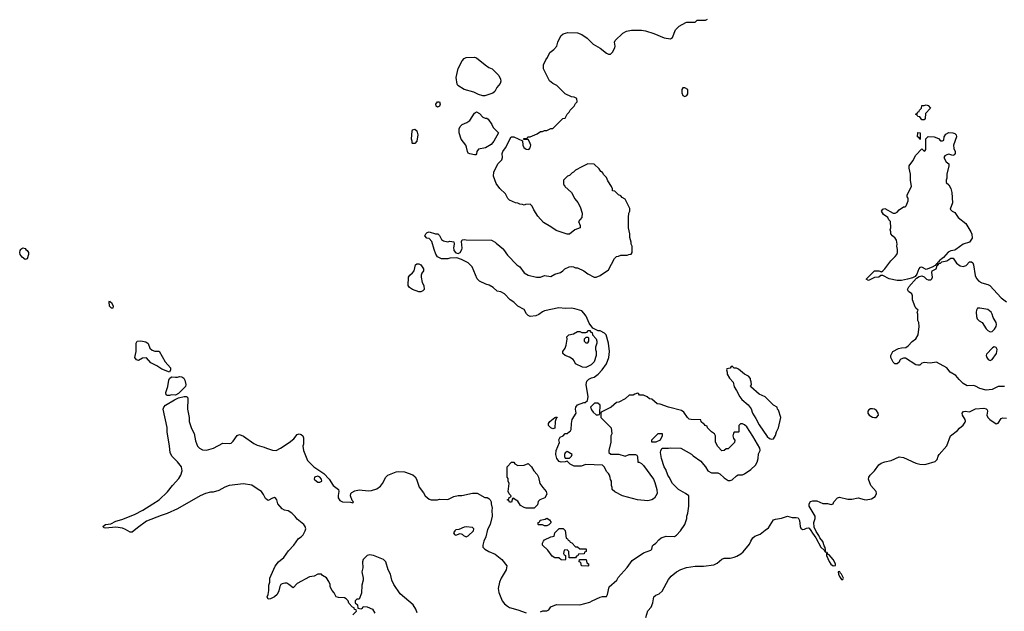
# Model space of a CAD drawing. Header units: inches. Extents: x 1861287 to 2052918, y 204622 to 437896.
# Tile 198 of 215: x 2022498 to 2032049, y 356488 to 362228. Entities that reach past the tile are written whole.
import ezdxf

# ---------------------------------------------------------------- set-up
doc = ezdxf.new("R2010")
doc.units = ezdxf.units.IN
doc.header["$MEASUREMENT"] = 0
for name, color, linetype in [('C0325', 7, 'Continuous'), ('C0326', 7, 'Continuous'), ('C0335', 7, 'Continuous'), ('C0336', 7, 'Continuous')]:
    doc.layers.add(name, color=color, linetype=linetype)

msp = doc.modelspace()

# ---------------------------------------------------------------- linework, layer by layer
at = {"layer": 'C0325', "color": 5}
for points, elevation in [([(2022558.8, 360000), (2022570.8, 359990), (2022584, 359970), (2022584.9, 359950), (2022570, 359909.4), (2022550, 359902), (2022522.6, 359922.6), (2022502, 359950), (2022498.4, 359970), (2022502.9, 359990), (2022508.4, 360000)], 140), ([(2027550, 356482), (2027572.7, 356492.7), (2027610, 356494), (2027630, 356502), (2027650, 356531.3), (2027704.7, 356555.3), (2027930, 356551), (2028030, 356578), (2028050, 356591.3), (2028130, 356626), (2028150, 356631), (2028190, 356631.3), (2028201.2, 356650), (2028214.6, 356725.4), (2028289.2, 356790), (2028304.2, 356815.8), (2028390, 356914), (2028440, 356980), (2028550, 357057.1), (2028618.7, 357081.3), (2028629.5, 357090), (2028637.6, 357122.4), (2028645.8, 357134.2), (2028670, 357148.5), (2028696.6, 357183.4), (2028719.7, 357200.2), (2028770, 357216), (2028850, 357214), (2028870, 357226.8), (2028909.2, 357270), (2028948.7, 357330), (2028968, 357390), (2028968, 357410), (2028980.4, 357439.6), (2028988.7, 357510), (2028987.3, 357607.3), (2028958, 357630), (2028890, 357668.7), (2028829.4, 357729.4), (2028799, 357790), (2028784, 357810), (2028764.7, 357864.7), (2028748.7, 357890), (2028724, 357970), (2028715.3, 358030), (2028718, 358050), (2028729.1, 358070.9), (2028790, 358071), (2028810, 358076), (2028910, 358071), (2029013.7, 358013.7), (2029030, 357998), (2029106.4, 357946.4), (2029130, 357912), (2029152, 357890), (2029171.6, 357851.6), (2029210, 357832), (2029270, 357832), (2029290, 357822), (2029330, 357782), (2029370, 357758), (2029390, 357758), (2029410, 357764.7), (2029450, 357802), (2029468.8, 357811.1), (2029508.4, 357811.6), (2029530, 357822), (2029590, 357864.7), (2029634.6, 357905.4), (2029650, 357934), (2029662, 357970), (2029663.1, 358016.9), (2029682, 358050), (2029677.2, 358070), (2029610, 358188), (2029550, 358278), (2029530, 358298), (2029510, 358306), (2029490, 358306), (2029474, 358290), (2029474, 358230), (2029470, 358226), (2029430, 358226), (2029423.6, 358216.4), (2029414, 358190), (2029423.6, 358163.6), (2029434, 358150), (2029432.7, 358127.3), (2029370, 358066), (2029350, 358066), (2029331.6, 358048.4), (2029310, 358046), (2029268.8, 358088.9), (2029246, 358130), (2029246, 358190), (2029238, 358210), (2029208.8, 358228.9), (2029168.8, 358268.9), (2029166, 358286), (2029146, 358290), (2029142, 358302), (2029130, 358306), (2029110, 358326), (2029106, 358346), (2029010, 358349.2), (2028993.6, 358353.6), (2028975.3, 358370), (2028940.2, 358420.2), (2028916.5, 358436.5), (2028790, 358468.7), (2028710, 358498), (2028680.4, 358500.4), (2028630, 358546), (2028608.4, 358548.4), (2028586, 358570), (2028550, 358586), (2028510, 358586), (2028502, 358602), (2028490, 358606), (2028463.6, 358596.4), (2028450, 358586), (2028410, 358586), (2028371.6, 358548.4), (2028310, 358518), (2028286.4, 358513.6), (2028234, 358470), (2028138, 358422), (2028134, 358410), (2028134, 358370), (2028234, 358270), (2028242, 358210), (2028232, 358190), (2028231.3, 358130), (2028212, 358050), (2028214, 358030), (2028232.7, 358012.7), (2028308.4, 358011.6), (2028370, 357992), (2028410, 358011.3), (2028470, 358011.3), (2028483.6, 358003.6), (2028492, 357990), (2028494, 357934), (2028506, 357934), (2028530, 357922), (2028550, 357902), (2028644.7, 357770), (2028658, 357738), (2028678, 357670), (2028681, 357630), (2028654.4, 357585.6), (2028630, 357569), (2028590, 357559), (2028490, 357569), (2028346, 357610), (2028270, 357646), (2028246, 357670), (2028246, 357690), (2028238, 357710), (2028238, 357750), (2028228.4, 357768.4), (2028227.3, 357787.3), (2028218, 357810), (2028210, 357826), (2028190, 357846), (2028170, 357886), (2028150, 357906), (2027990, 357913.2), (2027943.6, 357896.4), (2027876.4, 357896.4), (2027836.4, 357916.4), (2027810, 357946), (2027790, 357938), (2027750, 357935.3), (2027730, 357942), (2027708.7, 357970), (2027698, 358010), (2027702, 358050), (2027734.6, 358125.4), (2027728.8, 358151.1), (2027742, 358178), (2027770, 358192), (2027790, 358212), (2027810, 358214), (2027830, 358234), (2027842, 358238), (2027848, 358252), (2027849.4, 358309.4), (2027857, 358350), (2027896, 358410), (2027889.4, 358450), (2027892.7, 358470), (2027910, 358490.5), (2027970, 358514), (2027984.7, 358515.3), (2028005.6, 358534.4), (2028012.7, 358570), (2027993.2, 358690), (2028000.2, 358719.8), (2028019, 358741), (2028045.2, 358754.8), (2028070, 358761), (2028108.7, 358790), (2028148.7, 358830), (2028189, 358890), (2028213.2, 358950), (2028219, 359010), (2028208.4, 359088.4), (2028188, 359170), (2028170, 359188), (2028130, 359208), (2028108.4, 359208.4), (2028056.4, 359236.4), (2028022.7, 359282.7), (2027992.1, 359352.1), (2027970, 359382), (2027950, 359402), (2027883.2, 359423.2), (2027850, 359429.2), (2027790, 359426), (2027727.5, 359432.5), (2027590, 359402), (2027570, 359394), (2027533.4, 359366.6), (2027504.5, 359355.5), (2027450, 359349.2), (2027430, 359359), (2027412.9, 359372.9), (2027390, 359415.3), (2027330, 359448.7), (2027290, 359488.7), (2027255.3, 359510), (2027202, 359570), (2027166.6, 359586.6), (2027130, 359594), (2027090, 359628.7), (2027052.9, 359652.9), (2027021.2, 359661.2), (2026958, 359690), (2026935.3, 359715.3), (2026888, 359830), (2026850, 359868), (2026783.1, 359903.1), (2026738, 359918), (2026670, 359915.3), (2026650, 359909), (2026590, 359909), (2026550, 359928), (2026534.8, 359954.8), (2026520.1, 360000)], 140), ([(2026709.1, 360000), (2026710.6, 359990), (2026730, 359964.7), (2026750, 359958.8), (2026772, 359968), (2026785.4, 360000)], 140), ([(2027191.3, 360000), (2027230, 359942), (2027322, 359850), (2027350.7, 359830.7), (2027390.7, 359770.7), (2027430, 359751), (2027510, 359731), (2027550, 359731.3), (2027590, 359744.7), (2027650, 359738), (2027690, 359758), (2027743.1, 359776.9), (2027766, 359790), (2027786, 359810), (2027828.4, 359831.6), (2027850, 359834), (2027871.6, 359831.6), (2027890, 359822), (2027910, 359822), (2027970, 359792), (2028010, 359761), (2028070, 359731.3), (2028090, 359731.3), (2028130, 359744.7), (2028210, 359802), (2028268.4, 359911.6), (2028288.4, 359931.6), (2028307.3, 359932.7), (2028330, 359942), (2028390, 359942), (2028408.4, 359951.6), (2028430, 359954), (2028438, 359970), (2028438, 360000)], 140), ([(2025730, 356454), (2025766, 356490), (2025762, 356502), (2025747.3, 356507.3), (2025742, 356522), (2025727.3, 356527.3), (2025690, 356566), (2025686, 356590), (2025666, 356610), (2025650, 356618), (2025590, 356622), (2025569.2, 356629.2), (2025548.8, 356668.9), (2025528, 356690), (2025510, 356726), (2025508.7, 356750), (2025498, 356778), (2025472.9, 356812.9), (2025436.4, 356836.4), (2025427.3, 356847.3), (2025390, 356848), (2025354, 356830), (2025310, 356822), (2025190, 356759), (2025150, 356715.3), (2025109.4, 356750), (2025090, 356760.5), (2025070, 356761.3), (2025045.1, 356754.9), (2025032.5, 356747.5), (2025020.7, 356730), (2025013.2, 356686.8), (2024996, 356650), (2024971.3, 356630), (2024930, 356608.7), (2024907.3, 356607.3), (2024898, 356630), (2024908, 356650), (2024915.3, 356690), (2024916.4, 356743.6), (2024926, 356770), (2024926, 356810), (2024974.9, 356925.1), (2025010, 356967.3), (2025061.2, 357010), (2025105.8, 357074.2), (2025159, 357130), (2025204.1, 357195.9), (2025229.3, 357210.7), (2025249.3, 357230.7), (2025269, 357270), (2025273.2, 357290), (2025269, 357310), (2025255.3, 357330), (2025190, 357381.2), (2025169.6, 357409.6), (2025139.1, 357439.1), (2025102.4, 357462.4), (2025068, 357470), (2025042.9, 357482.9), (2025000.9, 357530), (2024991.2, 357571.2), (2024982.9, 357582.9), (2024970, 357591.8), (2024950, 357586.6), (2024910, 357564), (2024898, 357570), (2024883.2, 357583.2), (2024863.2, 357623.2), (2024844, 357650), (2024810, 357669.2), (2024750, 357713.2), (2024670, 357723.7), (2024530, 357709), (2024487.3, 357692.7), (2024430, 357659), (2024374.4, 357645.6), (2024350, 357645.2), (2024302, 357630), (2024250, 357609.2), (2024030, 357482.7), (2023930, 357436), (2023870, 357418), (2023730, 357362.7), (2023641.1, 357298.9), (2023590, 357255.3), (2023570, 357255.3), (2023523.2, 357283.2), (2023494.5, 357294.5), (2023430, 357305.2), (2023330, 357295.3), (2023318, 357298), (2023306, 357310), (2023330, 357330.8), (2023382, 357338), (2023430, 357362.8), (2023490, 357378), (2023613.1, 357426.9), (2023691.3, 357468.7), (2023789.5, 357530.5), (2023850, 357571.3), (2023932.1, 357647.9), (2023979, 357710), (2024041.5, 357778.5), (2024061.2, 357810), (2024074, 357850), (2024069, 357890), (2024030, 357939), (2023974.8, 357994.8), (2023957.2, 358030), (2023952.3, 358090), (2023929.4, 358229.4), (2023928.9, 358271.1), (2023889.4, 358449.4), (2023896, 358470), (2023913.1, 358486.9), (2023999.6, 358540.4), (2024040.1, 358559.9), (2024093.7, 358573.7), (2024113.4, 358573.4), (2024126, 358566), (2024130.8, 358550), (2024127.7, 358450), (2024140.7, 358370), (2024140.7, 358330), (2024163.4, 358263.4), (2024190, 358212), (2024203.4, 358143.4), (2024224, 358090), (2024241, 358070), (2024270, 358054), (2024310, 358050.7), (2024378, 358070), (2024470, 358118.8), (2024530, 358116), (2024550, 358121), (2024570, 358138), (2024606.6, 358193.4), (2024630, 358202.8), (2024670, 358187.3), (2024770, 358116.3), (2024800.7, 358100.7), (2024870, 358081.6), (2024891.3, 358070), (2024949.1, 358050.9), (2024986, 358050), (2025028.7, 358070), (2025113.4, 358126.6), (2025158, 358162), (2025190, 358202.8), (2025210, 358210.8), (2025230, 358204.7), (2025244.7, 358190), (2025250.9, 358170.9), (2025251.2, 358111.1), (2025246, 358090), (2025251.3, 358050), (2025290.8, 357950), (2025351, 357890), (2025450, 357824), (2025500.7, 357770), (2025538.8, 357710), (2025590.6, 357670.6), (2025594.8, 357650), (2025588, 357612), (2025589.1, 357590), (2025604.8, 357564.8), (2025630, 357549.4), (2025707.2, 357547.2), (2025730, 357541), (2025735.1, 357550), (2025723.2, 357563.2), (2025706.6, 357610), (2025709, 357630), (2025720.2, 357639.8), (2025750, 357656), (2025790, 357666.8), (2025882, 357658), (2025910, 357660.7), (2025963.2, 357676.8), (2025998, 357702), (2026019, 357730), (2026049.2, 357790), (2026069.5, 357810.5), (2026150, 357842.8), (2026170, 357844), (2026230, 357842.8), (2026312.8, 357812.8), (2026332.8, 357792.8), (2026346.8, 357770), (2026373.7, 357693.7), (2026416.8, 357636.8), (2026431.3, 357610), (2026470, 357578), (2026490, 357571.3), (2026550, 357571.3), (2026570, 357578), (2026650, 357574), (2026710, 357602), (2026750, 357611.3), (2026788.4, 357611.6), (2026890, 357636), (2026934.8, 357634.8), (2027010, 357592), (2027031.2, 357591.1), (2027050, 357582), (2027062, 357570), (2027072, 357550), (2027072, 357530), (2027082, 357490), (2027078, 357470), (2027081, 357410), (2027061, 357330), (2027037.5, 357282.5), (2027018.8, 357210), (2027000.7, 357170), (2026991.2, 357131.1), (2026991.3, 357111.3), (2027011.3, 357090), (2027047.9, 357067.9), (2027110, 357042.8), (2027176, 356990), (2027222.8, 356930), (2027215.5, 356890), (2027168.2, 356810), (2027153.4, 356770), (2027139.1, 356710), (2027144.9, 356670), (2027179.1, 356590), (2027201.7, 356561.7), (2027230, 356537.3), (2027250, 356524.9), (2027330, 356504), (2027410, 356474)], 140), ([(2028572.8, 356427.2), (2028590, 356492), (2028622, 356530), (2028639, 356570), (2028649, 356630), (2028670, 356644.7), (2028702, 356658), (2028730, 356684.7), (2028790, 356796), (2028819, 356830), (2028870, 356871), (2028910, 356894.8), (2028965.8, 356914.2), (2029050, 356924.9), (2029130, 356924.9), (2029230, 356940.6), (2029263.8, 356956.2), (2029310, 356995.3), (2029330, 357004.9), (2029390, 357005.2), (2029430, 357013.2), (2029455.9, 357024.1), (2029494.7, 357045.3), (2029515.3, 357064.7), (2029578.6, 357141.4), (2029590, 357170.6), (2029610, 357200.7), (2029630, 357216.3), (2029682, 357238), (2029730, 357277.3), (2029762.5, 357297.5), (2029810, 357374.9), (2029830, 357383.1), (2029887, 357393), (2029947, 357413), (2029990, 357400.2), (2030000, 357400)], 120), ([(2026353.6, 356473.6), (2026342, 356510), (2026315.3, 356550), (2026190, 356658), (2026128.7, 356750), (2026109, 356790), (2026094, 356850), (2026074, 356890), (2026049.1, 356969.1), (2026028.7, 356990), (2025931.5, 357031.5), (2025890, 357035.1), (2025870, 357029), (2025847.9, 357012.1), (2025831.3, 356990), (2025824.7, 356970), (2025826, 356910), (2025816, 356870), (2025831.3, 356810), (2025831.3, 356790), (2025816.9, 356743.1), (2025815.3, 356664.7), (2025792.7, 356607.3), (2025770, 356606), (2025754, 356590), (2025754, 356570), (2025774, 356550), (2025778, 356518), (2025810, 356514), (2025822, 356518), (2025830, 356534), (2025870, 356532), (2025922, 356510), (2025944.7, 356470)], 140)]:
    msp.add_lwpolyline(points, dxfattribs=dict(at, elevation=elevation))
at = {"layer": 'C0325', "color": 5, "elevation": 140}
for points in [[(2026370, 359588.7), (2026309.3, 359609.3), (2026278, 359630), (2026268, 359650), (2026268.7, 359730), (2026282, 359750), (2026310, 359771.3), (2026324, 359790), (2026339, 359850), (2026350, 359861), (2026370, 359860.7), (2026390.8, 359850), (2026416, 359810), (2026416, 359790), (2026398, 359770), (2026391.3, 359750), (2026391.3, 359730), (2026402, 359678), (2026418, 359650), (2026422, 359610), (2026410, 359598), (2026390, 359588.7)], [(2023390, 359427.8), (2023369.6, 359450), (2023366.6, 359490), (2023370, 359502), (2023374, 359494), (2023390, 359484.7), (2023406, 359450), (2023402, 359430)], [(2027990, 358855.3), (2027956.4, 358856.4), (2027890, 358888), (2027878, 358918), (2027868, 358930), (2027830, 358955.3), (2027789.1, 358969.1), (2027768, 358990), (2027766, 359010), (2027790, 359042), (2027799.3, 359070), (2027807.3, 359127.3), (2027806, 359150), (2027826, 359170), (2027870, 359182), (2027910, 359202), (2027930, 359202), (2027950, 359194), (2027990, 359194), (2028002, 359198), (2028010, 359212), (2028030, 359214), (2028038, 359198), (2028052.7, 359192.7), (2028054, 359170), (2028091, 359131), (2028098, 359110), (2028098, 359090), (2028082, 359050), (2028082, 359030), (2028091.3, 359010), (2028091.3, 358970), (2028071.2, 358908.9), (2028041, 358879), (2028010, 358862)], [(2023950, 358809), (2023877.2, 358837.2), (2023828, 358870), (2023770, 358899), (2023730, 358948), (2023690, 358944), (2023650, 358922), (2023630, 358928), (2023615.3, 358950), (2023629.3, 359010), (2023629.2, 359090), (2023638, 359110), (2023674, 359114), (2023722, 359102), (2023745.4, 359085.4), (2023762, 359042), (2023782, 359022), (2023810, 359012), (2023850, 359011.3), (2023908.2, 358908.2), (2023962.8, 358850), (2023961, 358830)], [(2028010, 359146), (2027990, 359146), (2027974, 359130), (2027974, 359110), (2027990, 359094), (2028010, 359094), (2028018, 359110), (2028018, 359138)], [(2029410, 358866), (2029398, 358862), (2029390, 358846), (2029358, 358842), (2029354, 358830), (2029362, 358810), (2029362, 358790), (2029384.7, 358750), (2029418, 358710), (2029427.1, 358667.1), (2029452, 358630), (2029482, 358570), (2029503.5, 358543.5), (2029564.7, 358490), (2029594, 358454), (2029606.8, 358410), (2029639.3, 358359.3), (2029670, 358298), (2029750, 358186), (2029770, 358166), (2029790, 358158), (2029810, 358162), (2029830, 358194), (2029838, 358230), (2029858, 358270), (2029882, 358370), (2029859, 358439), (2029848, 358450), (2029846, 358470), (2029810, 358488), (2029730, 358568.7), (2029670, 358595.3), (2029590, 358666), (2029588.4, 358671.6), (2029595.3, 358684.7), (2029594.6, 358714.6), (2029587.3, 358732.7), (2029587.3, 358747.3), (2029568.4, 358768.4), (2029529.1, 358789.1), (2029470, 358838), (2029450, 358846), (2029430, 358846)], [(2024010, 358585.2), (2023970, 358589), (2023950, 358582), (2023930, 358582), (2023918, 358590), (2023915.3, 358610), (2023935.3, 358670), (2023944, 358730), (2023952.9, 358747.1), (2023970, 358764.7), (2024010, 358758.8), (2024030, 358758.8), (2024050, 358766), (2024070, 358764.7), (2024090, 358751.3), (2024098.8, 358730), (2024110.8, 358690), (2024106, 358670), (2024037.6, 358602.4)], [(2028107.3, 358507.3), (2028072.7, 358507.3), (2028034, 358470), (2028043.6, 358443.6), (2028059.6, 358419.6), (2028090, 358394), (2028110, 358394), (2028122, 358398), (2028126, 358410), (2028127.3, 358487.3)], [(2027670, 358258), (2027650, 358268), (2027628.7, 358290), (2027628.7, 358310), (2027642, 358330), (2027688, 358370), (2027710, 358374), (2027712, 358370), (2027702, 358358), (2027691.6, 358328.4), (2027690, 358266)], [(2028628.4, 358128.4), (2028628.4, 358151.6), (2028690, 358214), (2028730, 358214), (2028731.3, 358190), (2028712, 358150), (2028670, 358128.7)], [(2027810, 358038), (2027790, 358026), (2027782, 358010), (2027782, 357990), (2027790, 357974), (2027830, 357974), (2027850, 357994), (2027858, 358010)], [(2027330, 357902), (2027390, 357904.7), (2027430, 357922), (2027436.9, 357916.9), (2027462, 357890), (2027484.7, 357850), (2027516.8, 357816.8), (2027531, 357790), (2027544.7, 357730), (2027571.3, 357690), (2027606, 357650), (2027610, 357626), (2027591.3, 357590), (2027542, 357570), (2027527.1, 357552.9), (2027519.8, 357520.2), (2027490, 357488.7), (2027411.6, 357488.4), (2027390, 357495.3), (2027356.4, 357516.4), (2027330, 357558), (2027296.4, 357576.4), (2027290, 357586), (2027278, 357582), (2027270, 357548), (2027250, 357546), (2027242, 357562), (2027226, 357570), (2027242, 357578), (2027247.3, 357592.7), (2027262, 357598), (2027266, 357610), (2027247.3, 357627.3), (2027238, 357650), (2027246, 357730), (2027238, 357750), (2027236.4, 357776.4), (2027228, 357790), (2027228, 357890), (2027270, 357934), (2027290, 357934), (2027299.6, 357919.6)], [(2025390, 357798.9), (2025357.3, 357790), (2025355.5, 357770), (2025375.8, 357750), (2025390, 357742.6), (2025410, 357741.7), (2025429.3, 357750), (2025426.6, 357770), (2025409.3, 357790)], [(2027590, 357318), (2027570, 357326), (2027530, 357326), (2027526, 357330), (2027526, 357350), (2027542, 357358), (2027548.4, 357371.6), (2027596.4, 357383.6), (2027610, 357392), (2027636.9, 357376.9), (2027654, 357350), (2027630, 357326), (2027610, 357318)], [(2026830, 357308.5), (2026810, 357305.4), (2026757.5, 357282.5), (2026730, 357278), (2026719.3, 357270), (2026707.2, 357250), (2026715.2, 357235.2), (2026730, 357227.7), (2026770, 357242.8), (2026790, 357236.3), (2026802.5, 357222.5), (2026830, 357211.8), (2026850, 357221.1), (2026899.1, 357270), (2026904.7, 357290), (2026890, 357301.7)], [(2027890, 357114), (2027910, 357114), (2027930, 357094), (2027990, 357094), (2027994, 357090), (2027992.7, 357067.3), (2027978, 357062), (2027972.7, 357047.3), (2027918, 357042), (2027912.7, 357027.3), (2027898, 357022), (2027890, 357006), (2027827.3, 357007.3), (2027826, 357070), (2027810, 357086), (2027778, 357082), (2027774, 357050), (2027778, 357038), (2027794, 357030), (2027794, 356990), (2027790, 356986), (2027750, 356988), (2027727.3, 357007.3), (2027690, 357008.7), (2027663.2, 357023.2), (2027620.4, 357080.4), (2027568, 357130), (2027568, 357150), (2027578, 357170), (2027590, 357182), (2027650, 357212), (2027682, 357218), (2027688, 357250), (2027730, 357291.3), (2027770, 357292), (2027790, 357274), (2027798, 357198), (2027812.7, 357192.7), (2027818, 357178), (2027832.7, 357172.7), (2027838, 357158), (2027852.7, 357152.7)], [(2028010, 356926), (2027948.8, 356928.9), (2027942, 356962), (2027926, 356970), (2027927.3, 356992.7), (2027992.7, 356992.7), (2027998, 356958), (2028014, 356950), (2028014, 356930)]]:
    msp.add_lwpolyline(points, close=True, dxfattribs=at)
at = {"layer": 'C0326', "color": 5, "elevation": 140}
for points in [[(2028438, 360000), (2028438, 360030), (2028428, 360050), (2028428, 360070), (2028416.4, 360116.4), (2028415.3, 360150), (2028402, 360210), (2028402, 360310), (2028408.4, 360351.6), (2028418, 360370), (2028416.4, 360396.4), (2028370, 360486), (2028343.1, 360503.1), (2028330, 360518), (2028306, 360530), (2028270, 360566), (2028248.8, 360568.9), (2028247.3, 360587.3), (2028238, 360610), (2028204.7, 360664.7), (2028190, 360698), (2028163.1, 360723.1), (2028150, 360746), (2028136.4, 360756.4), (2028120.4, 360780.4), (2028070, 360826), (2028010, 360828), (2027950, 360802), (2027890, 360768), (2027870.9, 360749.1), (2027856.9, 360743.1), (2027830, 360718), (2027811.6, 360708.4), (2027774, 360670), (2027774, 360630), (2027782, 360622), (2027784.7, 360610), (2027850, 360551.3), (2027882.8, 360490), (2027913.7, 360453.7), (2027933.7, 360413.7), (2027954, 360350), (2027950.9, 360309.1), (2027918, 360270), (2027934, 360230), (2027934, 360210), (2027882, 360190), (2027830, 360148), (2027810, 360148), (2027702, 360182), (2027650, 360219), (2027579.3, 360259.3), (2027522.7, 360322.7), (2027484.7, 360384.7), (2027470, 360418), (2027450, 360438), (2027404.7, 360435.3), (2027390, 360428), (2027376.4, 360436.4), (2027350, 360438), (2027330, 360448), (2027306, 360450), (2027250, 360478), (2027234.6, 360494.6), (2027210, 360538), (2027155.3, 360590), (2027120.2, 360640.2), (2027095.3, 360710), (2027098, 360750), (2027135.3, 360830), (2027175.1, 360870), (2027182, 360890), (2027179.6, 360930), (2027184.5, 360950), (2027210, 360986), (2027266, 361090), (2027291.2, 361091.1), (2027374, 361054), (2027378.8, 361010), (2027388.1, 360988.1), (2027410, 360970.7), (2027435.3, 360970), (2027450, 360984.7), (2027456, 361010), (2027444, 361044), (2027430, 361066), (2027386, 361066), (2027390, 361074), (2027422, 361078), (2027428.4, 361091.6), (2027450, 361092), (2027518, 361122), (2027550, 361142), (2027570, 361142), (2027588.4, 361151.6), (2027610, 361152), (2027650, 361172), (2027670, 361174), (2027766, 361270), (2027790, 361274), (2027808.8, 361311.1), (2027828, 361330), (2027838, 361350), (2027878, 361390), (2027890, 361414), (2027906, 361430), (2027902, 361462), (2027876.4, 361476.4), (2027850, 361478), (2027790, 361508.7), (2027710, 361588), (2027670, 361608.7), (2027636.4, 361636.4), (2027578, 361750), (2027578, 361790), (2027600.2, 361839.8), (2027618, 361862), (2027642, 361910), (2027680.2, 361939.8), (2027708, 361970), (2027718, 362010), (2027748, 362070), (2027769.1, 362090.9), (2027816.4, 362103.6), (2027910, 362102), (2027950, 362084.7), (2028002, 362050), (2028062, 361990), (2028130, 361952), (2028190, 361902), (2028210, 361894), (2028230, 361894), (2028250, 361914), (2028270, 361954), (2028275.3, 361970), (2028268.7, 362010), (2028274.6, 362025.4), (2028350, 362096), (2028383.2, 362116.8), (2028432.9, 362127.1), (2028530, 362127.3), (2028570, 362120.7), (2028650, 362094.8), (2028750, 362051), (2028810, 362042), (2028830, 362054), (2028858, 362130), (2028894.6, 362165.4), (2028960.2, 362199.8), (2028970, 362204.7), (2029050, 362204.7), (2029070, 362222), (2029150, 362222), (2029170, 362234)], [(2026520.1, 360000), (2026495.6, 360075.6), (2026470, 360104), (2026446, 360110), (2026428, 360130), (2026438, 360150), (2026450, 360162), (2026471.2, 360171.1), (2026530, 360151.3), (2026554, 360150), (2026570, 360134), (2026590, 360094), (2026610, 360082), (2026650, 360072), (2026670, 360078), (2026710, 360072), (2026713.4, 360053.4), (2026707.3, 360012.7), (2026709.1, 360000)], [(2026785.4, 360000), (2026789.6, 360010), (2026784.7, 360075.3), (2026789, 360091), (2026810, 360096), (2026830, 360091.3), (2027074, 360090), (2027111.2, 360071.1), (2027119.6, 360059.6), (2027190, 360002), (2027191.3, 360000)], [(2022508.4, 360000), (2022510, 360002.8), (2022530, 360016.3), (2022550, 360007.3), (2022558.8, 360000)]]:
    msp.add_lwpolyline(points, dxfattribs=at)
for points in [[(2026990, 361488.7), (2026950, 361502), (2026904.7, 361524.7), (2026809.4, 361549.4), (2026748.8, 361588.9), (2026741.2, 361601.2), (2026732.9, 361667.1), (2026750, 361754), (2026788.7, 361830), (2026810, 361852), (2026830, 361862), (2026910, 361864.7), (2026930, 361858), (2027012, 361790), (2027050, 361764.7), (2027082, 361750), (2027145.4, 361685.4), (2027162, 361650), (2027164.7, 361630), (2027158, 361610), (2027126, 361570), (2027107.1, 361532.9), (2027086.4, 361513.6), (2027010, 361488.7)], [(2028950, 361568), (2028930, 361568), (2028921, 361550), (2028919.6, 361519.6), (2028930, 361494), (2028950, 361482), (2028968, 361492), (2028978, 361510), (2028978, 361550)], [(2026550, 361378), (2026538, 361390), (2026535.3, 361410), (2026550, 361432), (2026571.6, 361431.6), (2026578, 361410), (2026570, 361388)], [(2026910, 360917.2), (2026865.6, 360925.6), (2026850, 360933.2), (2026841.6, 360950), (2026832.3, 360992.3), (2026824.2, 361010), (2026779.6, 361070), (2026760.5, 361130), (2026762, 361170), (2026769.6, 361190.4), (2026790, 361210.6), (2026834, 361230), (2026865.2, 361250), (2026910, 361322), (2026930, 361334), (2026956.9, 361316.9), (2026990, 361282), (2027012.7, 361272.7), (2027030, 361272), (2027043.6, 361263.6), (2027078, 361210), (2027090, 361182), (2027142, 361130), (2027098, 361050), (2027070, 361018), (2027015.8, 360984.2), (2026947.8, 360972.3), (2026933, 360950), (2026930, 360926), (2026922, 360918)], [(2026310, 361026), (2026306, 361030), (2026306, 361050), (2026298, 361070), (2026304, 361150), (2026310, 361158), (2026330, 361164.7), (2026350.6, 361150), (2026358.8, 361110), (2026351.3, 361048.7), (2026330, 361026)]]:
    msp.add_lwpolyline(points, close=True, dxfattribs=at)
at = {"layer": 'C0335', "color": 5, "elevation": 120}
for points in [[(2031579.2, 360000), (2031570, 359993.6), (2031530, 359986), (2031505.8, 359974.2), (2031458.4, 359921.6), (2031418, 359890), (2031416.9, 359883.1), (2031402, 359870), (2031399.6, 359860.4), (2031390, 359858), (2031376.9, 359843.1), (2031350, 359828), (2031290, 359805.2), (2031250, 359826), (2031230, 359825.2), (2031219.1, 359810), (2031199.9, 359760.1), (2031182.8, 359737.2), (2031157.5, 359722.5), (2031110, 359709.5), (2031050, 359696.2), (2031010, 359697), (2030932.9, 359712.9), (2030870, 359746), (2030850, 359746), (2030831.2, 359728.9), (2030790, 359728), (2030730, 359698), (2030708, 359710), (2030790, 359790.6), (2030830.8, 359790.8), (2030858, 359782), (2030870, 359792), (2030890, 359811.3), (2030949.4, 359890), (2030989.3, 359930), (2031005.2, 359950), (2031013.2, 359970), (2031014, 359990), (2031011.8, 360000)], [(2032050, 358668.7), (2031990, 358668.7), (2031930, 358639.3), (2031872.9, 358632.9), (2031810, 358649), (2031770, 358674), (2031750, 358679), (2031690, 358677.2), (2031650, 358697.2), (2031610, 358737.2), (2031577.7, 358777.7), (2031522.7, 358810), (2031491.3, 358851.3), (2031390, 358904), (2031330, 358897.2), (2031270, 358902), (2031250, 358895.3), (2031230, 358878), (2031210, 358875.3), (2031190, 358879), (2031090, 358945.2), (2031070, 358945.2), (2031046.4, 358933.6), (2031036, 358924), (2031030, 358906), (2031010, 358888), (2030986, 358890), (2030970, 358906), (2030948.7, 358950), (2030948.7, 358970), (2030968, 359010), (2031023.1, 359036.9), (2031050, 359044.7), (2031093.2, 359046.8), (2031116.5, 359063.5), (2031153.6, 359106.4), (2031190, 359131.3), (2031214, 359170), (2031224, 359250), (2031219, 359290), (2031209.2, 359310), (2031208.7, 359370), (2031204, 359390), (2031214, 359410), (2031190, 359428), (2031182.9, 359442.9), (2031157.6, 359510), (2031158.3, 359550), (2031151.6, 359570), (2031119, 359590), (2031109.6, 359610), (2031123.8, 359636.2), (2031198, 359722), (2031223.2, 359736.8), (2031250, 359744), (2031270, 359734.8), (2031294.8, 359710), (2031310, 359704.2), (2031335.5, 359704.5), (2031346.3, 359713.7), (2031351.2, 359728.8), (2031345.1, 359774.9), (2031349, 359791), (2031388.7, 359810), (2031396.4, 359843.6), (2031406, 359850), (2031402, 359858), (2031410, 359854), (2031415.3, 359864.7), (2031430, 359866.8), (2031442.7, 359877.3), (2031490, 359888.2), (2031530, 359914), (2031553.8, 359913.8), (2031585.3, 359865.3), (2031621.3, 359841.3), (2031650, 359833.2), (2031677.2, 359842.8), (2031710, 359878.3), (2031730, 359878.9), (2031742.4, 359870), (2031750.3, 359850), (2031765.3, 359745.2), (2031778.7, 359718.7), (2031802.8, 359690), (2031830, 359675.5), (2031890, 359658), (2031908.3, 359648.3), (2032018.8, 359530), (2032071.1, 359491.1)], [(2030000, 357400), (2030030, 357399.5), (2030050, 357394), (2030061.3, 357370), (2030070, 357311.3), (2030076.3, 357296.3), (2030090, 357283.7), (2030110, 357285.7), (2030130, 357295.8), (2030150, 357298), (2030154.6, 357294.6), (2030173.7, 357273.7), (2030187, 357247), (2030220.3, 357200.3), (2030270, 357111), (2030302.8, 357082.8), (2030310, 357064.7), (2030316.4, 357063.6), (2030312, 357108), (2030302.5, 357122.5), (2030290, 357165.2), (2030261, 357201), (2030250, 357225.2), (2030222.3, 357262.3), (2030204.6, 357304.6), (2030199.8, 357350), (2030214.6, 357390), (2030214.6, 357410), (2030156.9, 357510), (2030157, 357530), (2030170, 357553.4), (2030190, 357560.5), (2030230, 357559.1), (2030290, 357536), (2030334.4, 357534.4), (2030370, 357524.7), (2030390, 357532), (2030396, 357550), (2030430, 357588), (2030450, 357594.4), (2030530, 357576.1), (2030570, 357577.2), (2030630, 357590.9), (2030690, 357572.4), (2030710, 357571), (2030759.2, 357580.8), (2030797.7, 357602.3), (2030809.8, 357630), (2030806.4, 357650), (2030754.5, 357710), (2030732.7, 357770), (2030736, 357790), (2030746.6, 357810), (2030788.5, 357851.5), (2030832.3, 357910), (2030853.9, 357926.1), (2030890, 357939.5), (2030950, 357950.3), (2031030, 357987.6), (2031070, 357980.2), (2031190, 357926.7), (2031230, 357915.6), (2031270, 357911.6), (2031290, 357914.9), (2031378.5, 357941.5), (2031397.7, 357962.3), (2031407.5, 357992.5), (2031418.3, 358010), (2031490, 358093.4), (2031527.7, 358192.3), (2031596, 358244), (2031613.2, 358266.8), (2031650, 358294), (2031670, 358322.8), (2031673.6, 358333.6), (2031669.6, 358350), (2031644, 358390), (2031638.7, 358410), (2031652.7, 358427.3), (2031670, 358431.5), (2031710, 358425.3), (2031770, 358454), (2031850, 358458.3), (2031873.8, 358453.8), (2031883, 358443), (2031886, 358430), (2031879.6, 358390), (2031890.3, 358370), (2031908.3, 358348.3), (2031970, 358307.1), (2031990, 358314), (2032019.6, 358360.4), (2032034.9, 358365.1), (2032070, 358362)]]:
    msp.add_lwpolyline(points, dxfattribs=at)
at = {"layer": 'C0335', "color": 5}
for points, elevation in [([(2031810.5, 359429.5), (2031790, 359429), (2031780.5, 359410), (2031777.1, 359390), (2031780.4, 359350), (2031787.1, 359327.1), (2031805.9, 359305.8), (2031834.8, 359290), (2031874, 359230), (2031890, 359214), (2031910, 359200.7), (2031930, 359202.8), (2031954.7, 359225.2), (2031969.6, 359250), (2031974, 359270), (2031969.6, 359289.6), (2031940.1, 359340.1), (2031931.8, 359370), (2031920.7, 359390), (2031890, 359416)], 120), ([(2031950, 359053.2), (2031934.4, 359045.6), (2031876.9, 358983.1), (2031871.3, 358970), (2031878, 358950), (2031890.9, 358930.9), (2031910, 358922.8), (2031930, 358931), (2031971.6, 358990), (2031979.5, 359030), (2031970, 359049)], 120), ([(2030770, 358452.7), (2030750, 358451.9), (2030736, 358444), (2030726.3, 358430), (2030725, 358410), (2030737.1, 358390), (2030770, 358372), (2030790, 358367.3), (2030810, 358368.7), (2030828.4, 358390), (2030825.2, 358410), (2030810, 358437.5), (2030790, 358449.2)], 140), ([(2030330, 357058), (2030323.6, 357056.4), (2030324.9, 357030), (2030350, 356971), (2030367.2, 356947.2), (2030390, 356930.8), (2030410, 356934), (2030411.3, 356950), (2030389.3, 356990), (2030350, 357036), (2030340.1, 357040.1)], 120), ([(2030445.5, 356874.5), (2030438, 356870), (2030440.7, 356850), (2030450, 356824.7), (2030470, 356798), (2030482, 356798), (2030488, 356810), (2030470, 356848.7), (2030458.6, 356858.6), (2030454.5, 356870)], 120)]:
    msp.add_lwpolyline(points, close=True, dxfattribs=dict(at, elevation=elevation))
at = {"layer": 'C0336', "color": 5, "elevation": 120}
for points in [[(2031250, 361258), (2031230, 361286), (2031208.4, 361288.4), (2031202, 361302), (2031186, 361310), (2031202, 361318), (2031210, 361334), (2031222, 361338), (2031226, 361350), (2031246, 361370), (2031250, 361394), (2031270, 361394), (2031290, 361402), (2031310, 361394), (2031331.3, 361370), (2031283.6, 361316.4), (2031282, 361270), (2031270, 361258)], [(2031230, 361066), (2031222, 361082), (2031206, 361090), (2031210, 361134), (2031232, 361130), (2031234, 361070)]]:
    msp.add_lwpolyline(points, close=True, dxfattribs=at)
msp.add_lwpolyline([(2031011.8, 360000), (2031005.2, 360030), (2031009, 360050), (2031002, 360090), (2030988.7, 360110), (2030964, 360130), (2030949, 360150), (2030948.7, 360170), (2030942, 360190), (2030948, 360210), (2030946, 360270), (2030930, 360286), (2030918, 360310), (2030878, 360338), (2030859, 360370), (2030869.4, 360390.6), (2030890, 360396), (2030970, 360351.3), (2030990, 360351), (2031010, 360361), (2031030, 360384.7), (2031070, 360411.3), (2031088, 360412), (2031096.4, 360423.6), (2031115.3, 360470), (2031115.3, 360495.3), (2031106, 360510), (2031106, 360530), (2031148, 360610), (2031139, 360670), (2031139, 360730), (2031126.3, 360786.3), (2031126, 360810), (2031160.8, 360859.2), (2031190, 360914.8), (2031250, 360974), (2031270, 360954), (2031282, 360958), (2031286, 360970), (2031287.3, 361072.7), (2031310, 361094), (2031367.3, 361092.7), (2031410, 361074), (2031430, 361054), (2031450, 361054), (2031462, 361058), (2031466, 361090), (2031483.1, 361116.9), (2031510, 361132), (2031550, 361131.3), (2031570, 361124.7), (2031581, 361110), (2031586, 361090), (2031557.3, 361010), (2031558.8, 360978.8), (2031571, 360950), (2031571.6, 360928.4), (2031563.6, 360916.4), (2031551, 360909), (2031510, 360922), (2031490, 360918), (2031471.3, 360908.7), (2031462, 360890), (2031484.7, 360850), (2031511, 360830), (2031511, 360810), (2031490.9, 360730.9), (2031490.8, 360690), (2031484.7, 360670), (2031484.7, 360650), (2031510, 360624.7), (2031530, 360591), (2031540.7, 360550), (2031547.3, 360450), (2031524.7, 360390), (2031542, 360370), (2031570, 360358), (2031602.8, 360310), (2031676.4, 360250), (2031724.9, 360170), (2031732.7, 360147.3), (2031735.8, 360110), (2031710, 360069.5), (2031650, 360049.5), (2031579.2, 360000)], dxfattribs=at)

doc.saveas('drawing.dxf')
